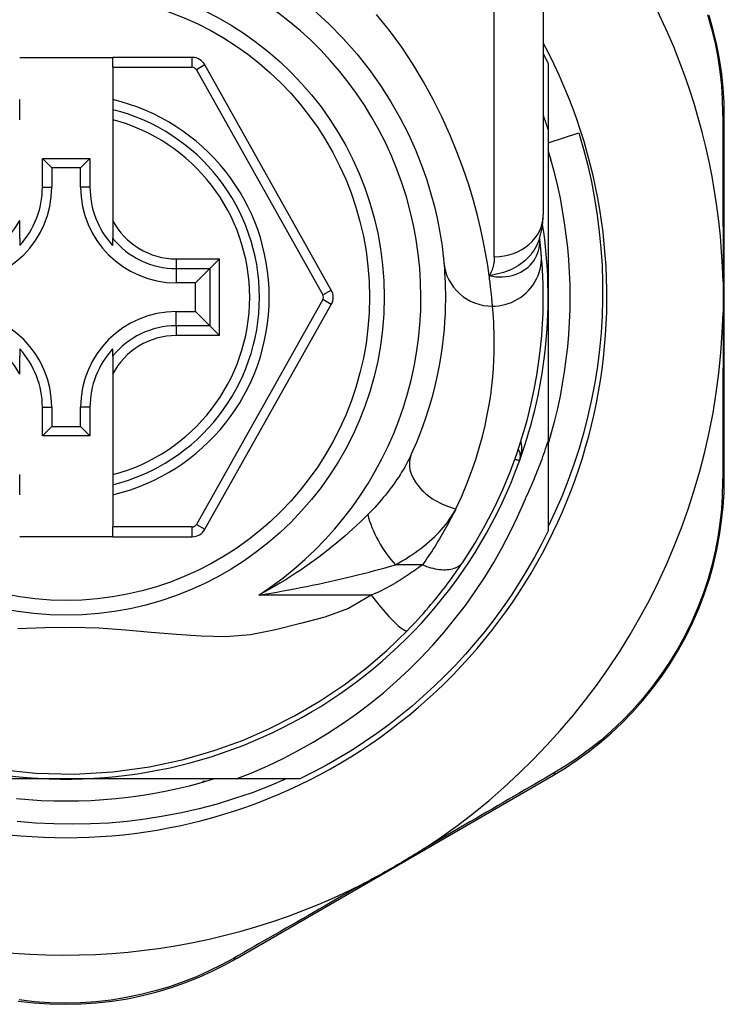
# Model space of a CAD drawing. Header units: inches. Extents: x 6 to 171, y 13 to 86.
# Tile 42 of 97: x 37.122 to 37.689, y 56.853 to 57.645. Entities that reach past the tile are written whole.
import ezdxf

# ---------------------------------------------------------------- set-up
doc = ezdxf.new("R2010")
doc.units = ezdxf.units.IN
doc.header["$MEASUREMENT"] = 0
doc.layers.add('Visible Edges(ANSI)', color=7, linetype='Continuous', lineweight=25)
doc.layers.add('Visible Tangent Edges(ANSI)', color=7, linetype='Continuous', lineweight=25)

msp = doc.modelspace()

# ---------------------------------------------------------------- linework, layer by layer
at = {"layer": 'Visible Edges(ANSI)'}
for p, q in [((37.54356, 57.72567), (37.54356, 57.48841)), ((37.1223, 57.61498), (37.1971, 57.61498)), ((37.26105, 57.61498), (37.1971, 57.61498)), ((37.1971, 57.6071), (37.1971, 57.61498)), ((37.54749, 57.61006), (37.54749, 57.557)), ((37.1971, 57.6071), (37.1971, 57.58103)), ((37.37299, 57.42776), (37.27135, 57.60895)), ((37.1223, 57.57293), (37.1223, 57.58103)), ((37.1971, 57.58103), (37.1971, 57.57293)), ((37.1223, 57.5648), (37.1223, 57.57293)), ((37.1971, 57.57293), (37.1971, 57.5648)), ((37.1971, 57.5648), (37.1971, 57.48382)), ((37.68923, 57.27575), (37.68923, 57.56783)), ((37.54749, 57.557), (37.54749, 57.42198)), ((37.54749, 57.54623), (37.5721, 57.55417)), ((37.14055, 57.51056), (37.14055, 57.53364)), ((37.14055, 57.53364), (37.14813, 57.52606)), ((37.14055, 57.53364), (37.17884, 57.53364)), ((37.17884, 57.53364), (37.17126, 57.52606)), ((37.17884, 57.53364), (37.17884, 57.51056)), ((37.54946, 57.53389), (37.54946, 57.53198)), ((37.54946, 57.53198), (37.55001, 57.53198)), ((37.14813, 57.52606), (37.14813, 57.51056)), ((37.17126, 57.52606), (37.14813, 57.52606)), ((37.17126, 57.51056), (37.17126, 57.52606)), ((37.1223, 57.46954), (37.1223, 57.48382)), ((37.1971, 57.48382), (37.1971, 57.46954)), ((37.1223, 57.46954), (37.1223, 57.46363)), ((37.1971, 57.46363), (37.1971, 57.46954)), ((37.54064, 57.46923), (37.54063, 57.46928)), ((37.28306, 57.45282), (37.27521, 57.44497)), ((37.27521, 57.44497), (37.26378, 57.43354)), ((37.26378, 57.43354), (37.24828, 57.43354)), ((37.26378, 57.41041), (37.26378, 57.43354)), ((37.54749, 57.42198), (37.54749, 57.30606)), ((37.27135, 57.23518), (37.37299, 57.4162)), ((37.24828, 57.41041), (37.26378, 57.41041)), ((37.27521, 57.39899), (37.26378, 57.41041)), ((37.27521, 57.39899), (37.28306, 57.39114)), ((37.1223, 57.38032), (37.1223, 57.37441)), ((37.1971, 57.37441), (37.1971, 57.38032)), ((37.1223, 57.36014), (37.1223, 57.37441)), ((37.1971, 57.37441), (37.1971, 57.36014)), ((37.1971, 57.36014), (37.1971, 57.27916)), ((37.14055, 57.31031), (37.14055, 57.3334)), ((37.14813, 57.3334), (37.14813, 57.31789)), ((37.17126, 57.31789), (37.17126, 57.3334)), ((37.17884, 57.3334), (37.17884, 57.31031)), ((37.14055, 57.31031), (37.14813, 57.31789)), ((37.14813, 57.31789), (37.17126, 57.31789)), ((37.17884, 57.31031), (37.17126, 57.31789)), ((37.17884, 57.31031), (37.14055, 57.31031)), ((37.55001, 57.31198), (37.54946, 57.31198)), ((37.54946, 57.31198), (37.54946, 57.31007)), ((37.54749, 57.30606), (37.54749, 57.23389)), ((37.1223, 57.27103), (37.1223, 57.27916)), ((37.1971, 57.27916), (37.1971, 57.27103)), ((37.1223, 57.26293), (37.1223, 57.27103)), ((37.1971, 57.27103), (37.1971, 57.26293)), ((37.1971, 57.26293), (37.1971, 57.23703)), ((37.1971, 57.22915), (37.1971, 57.23703)), ((37.1971, 57.22915), (37.1223, 57.22915)), ((37.1971, 57.22915), (37.26105, 57.22915)), ((37.1597, 57.03418), (37.00379, 57.03418)), ((37.2964, 57.03418), (37.1597, 57.03418)), ((37.27161, 57.03221), (37.2697, 57.03221)), ((37.2697, 57.03221), (37.2697, 57.03167)), ((37.34778, 57.03418), (37.2964, 57.03418)), ((37.29716, 56.88986), (37.55172, 57.03725))]:
    msp.add_line(p, q, dxfattribs=at)
at = {"layer": 'Visible Edges(ANSI)', "flags": 128}
for points in [[(37.35879, 57.65318), (37.37108, 57.64199), (37.38267, 57.63024), (37.3935, 57.61801), (37.40354, 57.60538), (37.41271, 57.59245), (37.42099, 57.57935), (37.42842, 57.56623), (37.435, 57.55322), (37.44075, 57.54048), (37.44569, 57.52815), (37.44984, 57.51636), (37.45323, 57.50528), (37.45599, 57.49501), (37.45818, 57.48562), (37.45989, 57.47714), (37.46119, 57.46962), (37.46213, 57.4631), (37.46279, 57.45763), (37.46323, 57.45325), (37.46353, 57.45)], [(37.68923, 57.56783), (37.689, 57.57896), (37.68831, 57.59032), (37.68712, 57.60186), (37.68541, 57.61352), (37.68317, 57.62525), (37.6804, 57.63701), (37.67707, 57.64877)], [(37.54356, 57.61797), (37.54372, 57.61764), (37.54389, 57.61732), (37.54406, 57.61699), (37.54422, 57.61666), (37.54439, 57.61633), (37.54456, 57.616), (37.54472, 57.61567), (37.54489, 57.61535), (37.54505, 57.61502), (37.54522, 57.61469), (37.54538, 57.61436), (37.54555, 57.61403), (37.54571, 57.6137), (37.54587, 57.61337), (37.54604, 57.61304), (37.5462, 57.61271), (37.54636, 57.61238), (37.54652, 57.61205), (37.54669, 57.61172), (37.54685, 57.61139), (37.54701, 57.61106), (37.54717, 57.61073), (37.54733, 57.61039), (37.54749, 57.61006)], [(37.54749, 57.557), (37.54734, 57.55749), (37.54718, 57.55797), (37.54702, 57.55846), (37.54686, 57.55894), (37.5467, 57.55943), (37.54654, 57.55991), (37.54638, 57.5604), (37.54622, 57.56088), (37.54606, 57.56137), (37.5459, 57.56185), (37.54573, 57.56233), (37.54557, 57.56282), (37.5454, 57.5633), (37.54524, 57.56378), (37.54507, 57.56427), (37.54491, 57.56475), (37.54474, 57.56523), (37.54457, 57.56572), (37.54441, 57.5662), (37.54424, 57.56668), (37.54407, 57.56716), (37.5439, 57.56764), (37.54373, 57.56812), (37.54356, 57.56861)], [(37.5721, 57.55417), (37.57591, 57.54111), (37.5793, 57.52796), (37.58227, 57.51473), (37.58482, 57.50141), (37.58696, 57.48804), (37.58867, 57.4746), (37.58996, 57.46112), (37.59083, 57.4476), (37.59127, 57.43406), (37.59129, 57.4205), (37.59089, 57.40694), (37.59005, 57.39337), (37.58879, 57.37983), (37.5871, 57.36635), (37.58499, 57.35295), (37.58246, 57.33963), (37.57952, 57.3264), (37.57616, 57.31328), (37.57239, 57.30028), (37.56822, 57.28739), (37.56364, 57.27465), (37.55866, 57.26204), (37.55327, 57.24959), (37.54749, 57.2373)], [(37.54749, 57.30343), (37.55031, 57.31305), (37.55288, 57.32274), (37.55521, 57.33249), (37.5573, 57.34229), (37.55915, 57.35215), (37.56076, 57.36204), (37.56212, 57.37198), (37.56323, 57.38194), (37.5641, 57.39193), (37.56471, 57.40193), (37.56509, 57.41195), (37.56521, 57.42198), (37.56509, 57.432), (37.56471, 57.44202), (37.5641, 57.45203), (37.56323, 57.46202), (37.56212, 57.47198), (37.56076, 57.48191), (37.55915, 57.49181), (37.5573, 57.50166), (37.55521, 57.51147), (37.55288, 57.52122), (37.55031, 57.53091), (37.54749, 57.54053)], [(37.54053, 57.46898), (37.54286, 57.47887), (37.54356, 57.48841)], [(37.54193, 57.45723), (37.5419, 57.45757), (37.54187, 57.45793), (37.54183, 57.4583), (37.5418, 57.45868), (37.54176, 57.45908), (37.54172, 57.45949), (37.54168, 57.45991), (37.54163, 57.46035), (37.54159, 57.4608), (37.54154, 57.46127), (37.54149, 57.46175), (37.54144, 57.46224), (37.54139, 57.46275), (37.54133, 57.46327), (37.54127, 57.46381), (37.54121, 57.46435), (37.54115, 57.46492), (37.54108, 57.46549), (37.54101, 57.46608), (37.54094, 57.46669), (37.54087, 57.4673), (37.5408, 57.46793), (37.54072, 57.46858), (37.54064, 57.46923)], [(37.47908, 57.20904), (37.48846, 57.22382), (37.49692, 57.23859), (37.5045, 57.25328), (37.51123, 57.26779), (37.51714, 57.28204), (37.52229, 57.29597), (37.52672, 57.30953), (37.53049, 57.32268), (37.53366, 57.33537), (37.53628, 57.34758), (37.5384, 57.35928), (37.54008, 57.37044), (37.54137, 57.38104), (37.54231, 57.39106), (37.54295, 57.40049), (37.54335, 57.40932), (37.54353, 57.41754), (37.54354, 57.42513), (37.54342, 57.43209), (37.5432, 57.43842), (37.54292, 57.4441), (37.54259, 57.44913), (37.54226, 57.45351), (37.54193, 57.45723)], [(37.46353, 57.45), (37.46374, 57.44754), (37.46397, 57.4447), (37.46419, 57.44148), (37.4644, 57.43788), (37.46458, 57.43391), (37.46472, 57.42957), (37.4648, 57.42486), (37.46481, 57.4198), (37.46472, 57.41438), (37.46453, 57.40862), (37.46421, 57.40252), (37.46373, 57.39608), (37.46307, 57.38931), (37.46222, 57.38221), (37.46114, 57.37478), (37.45983, 57.36702), (37.45823, 57.35894), (37.45634, 57.35057), (37.45412, 57.34192), (37.45156, 57.33303), (37.44863, 57.32392), (37.4453, 57.31461), (37.44156, 57.30513), (37.43737, 57.29551)], [(37.68823, 57.4343), (37.68825, 57.43327), (37.68827, 57.43224), (37.68829, 57.43121), (37.68831, 57.43018), (37.68832, 57.42915), (37.68833, 57.42812), (37.68834, 57.42709), (37.68835, 57.42607), (37.68836, 57.42504), (37.68836, 57.42402), (37.68837, 57.42299), (37.68837, 57.42197), (37.68837, 57.42095), (37.68836, 57.41992), (37.68836, 57.4189), (37.68835, 57.41787), (37.68834, 57.41685), (37.68833, 57.41582), (37.68832, 57.4148), (37.68831, 57.41377), (37.68829, 57.41274), (37.68827, 57.41171), (37.68825, 57.41068), (37.68823, 57.40966)], [(37.52835, 57.25784), (37.52927, 57.2598), (37.53019, 57.26177), (37.53108, 57.26373), (37.53197, 57.26571), (37.53285, 57.26768), (37.53372, 57.26967), (37.53458, 57.27165), (37.53542, 57.27364), (37.53626, 57.27564), (37.53708, 57.27764), (37.5379, 57.27964), (37.5387, 57.28165), (37.53949, 57.28366), (37.54028, 57.28568), (37.54105, 57.2877), (37.54181, 57.28972), (37.54256, 57.29175), (37.54329, 57.29378), (37.54402, 57.29582), (37.54474, 57.29786), (37.54544, 57.2999), (37.54614, 57.30195), (37.54682, 57.304), (37.54749, 57.30606)], [(37.55172, 57.03725), (37.5612, 57.043), (37.57065, 57.04926), (37.58, 57.05603), (37.5892, 57.06332), (37.5982, 57.07109), (37.60697, 57.07935), (37.61545, 57.08808), (37.62363, 57.09728), (37.63144, 57.10693), (37.63886, 57.11699), (37.64585, 57.12743), (37.65238, 57.13819), (37.65842, 57.14924), (37.66395, 57.16051), (37.66894, 57.17197), (37.67335, 57.18357), (37.67719, 57.19524), (37.68047, 57.20695), (37.68321, 57.21866), (37.68541, 57.23033), (37.6871, 57.24191), (37.68829, 57.25336), (37.68899, 57.26466), (37.68923, 57.27575)], [(37.2964, 57.03418), (37.3092, 57.03927), (37.32182, 57.04479), (37.33425, 57.05073), (37.34648, 57.05708), (37.35851, 57.06385), (37.37031, 57.07104), (37.38188, 57.07862), (37.39317, 57.08658), (37.40417, 57.09491), (37.41489, 57.10361), (37.4253, 57.11266), (37.4354, 57.12206), (37.44518, 57.1318), (37.45462, 57.14187), (37.46373, 57.15227), (37.47249, 57.16297), (37.48086, 57.17395), (37.48885, 57.18521), (37.49645, 57.19672), (37.50366, 57.20849), (37.51045, 57.22049), (37.51684, 57.23273), (37.52281, 57.24518), (37.52835, 57.25784)], [(37.54749, 57.23389), (37.54211, 57.22318), (37.53643, 57.21262), (37.53047, 57.20222), (37.52421, 57.192), (37.51767, 57.18195), (37.51086, 57.17208), (37.50377, 57.16241), (37.49642, 57.15294), (37.4888, 57.14368), (37.48094, 57.13463), (37.47282, 57.12581), (37.46446, 57.11722), (37.45587, 57.10886), (37.44704, 57.10074), (37.438, 57.09287), (37.42874, 57.08526), (37.41927, 57.07791), (37.40959, 57.07082), (37.39973, 57.064), (37.38968, 57.05747), (37.37945, 57.05121), (37.36906, 57.04524), (37.3585, 57.03956), (37.34778, 57.03418)], [(37.43434, 57.1538), (37.43649, 57.15602), (37.43863, 57.15826), (37.44076, 57.16054), (37.44288, 57.16283), (37.44498, 57.16515), (37.44707, 57.16749), (37.44914, 57.16984), (37.45117, 57.1722), (37.45318, 57.17456), (37.45515, 57.17692), (37.4571, 57.17928), (37.459, 57.18164), (37.46088, 57.18399), (37.46272, 57.18634), (37.46452, 57.18867), (37.46629, 57.191), (37.46802, 57.19332), (37.46971, 57.19562), (37.47137, 57.19791), (37.473, 57.20019), (37.47458, 57.20244), (37.47612, 57.20467), (37.47762, 57.20687), (37.47908, 57.20904)], [(37.10434, 57.04213), (37.13492, 57.03892), (37.16608, 57.03818), (37.19715, 57.03996), (37.22686, 57.04404), (37.25407, 57.04989), (37.27886, 57.05708), (37.3016, 57.0653), (37.32287, 57.07453), (37.34346, 57.08496), (37.36403, 57.09702), (37.38347, 57.11008), (37.40101, 57.12341), (37.41763, 57.13769), (37.43434, 57.1538)], [(37.11966, 57.01845), (37.12965, 57.01758), (37.13965, 57.01696), (37.14967, 57.01659), (37.1597, 57.01647), (37.16972, 57.01659), (37.17974, 57.01696), (37.18975, 57.01758), (37.19974, 57.01845), (37.2097, 57.01956), (37.21963, 57.02092), (37.22953, 57.02252), (37.23938, 57.02437), (37.24919, 57.02646), (37.25894, 57.0288), (37.26863, 57.03137), (37.27825, 57.03418)], [(37.33661, 57.03418), (37.32301, 57.02844), (37.30921, 57.02316), (37.29521, 57.01836), (37.28105, 57.01405), (37.26677, 57.01024), (37.25238, 57.00694), (37.2379, 57.00413), (37.22333, 57.00183), (37.2087, 57.00004), (37.19401, 56.99875), (37.17928, 56.99798), (37.16453, 56.99772), (37.14975, 56.99797), (37.13498, 56.99874), (37.12023, 57.00003)], [(37.44781, 56.97824), (37.44587, 56.97699), (37.44392, 56.97575), (37.44197, 56.97453), (37.44001, 56.97332), (37.43803, 56.9721), (37.43603, 56.97089), (37.43402, 56.96968), (37.43202, 56.96849), (37.43004, 56.96731), (37.42807, 56.96615), (37.42611, 56.96501), (37.42414, 56.96386), (37.42217, 56.96273), (37.4202, 56.9616), (37.41822, 56.96047), (37.41624, 56.95934), (37.41425, 56.95823), (37.41224, 56.95711), (37.4102, 56.95598), (37.40813, 56.95485), (37.40605, 56.95373), (37.40396, 56.95261), (37.40188, 56.95152), (37.39981, 56.95045)], [(37.12119, 56.8554), (37.13367, 56.85397), (37.14627, 56.85312), (37.15893, 56.85282), (37.17158, 56.85309), (37.18418, 56.85393), (37.19667, 56.85534), (37.20899, 56.85732), (37.22109, 56.85985), (37.23293, 56.86288), (37.2445, 56.86638), (37.25576, 56.87033), (37.26668, 56.87468), (37.27724, 56.87941), (37.28741, 56.88448), (37.29716, 56.88986)]]:
    msp.add_lwpolyline(points, dxfattribs=at)
at = {"layer": 'Visible Edges(ANSI)'}
msp.add_circle((37.1597, 57.42198), 0.25591, dxfattribs=at)
for centre, radius, start, end in [((37.15884, 57.42198), 0.52953, 1.33308, 43.40464), ((37.1597, 57.42198), 0.43504, 151.92751, 28.07249), ((37.26105, 57.60317), 0.01181, 29.29123, 90), ((37.1597, 57.42198), 0.15551, 283.91643, 76.08357), ((37.07112, 57.51056), 0.07702, 270, 0), ((37.07112, 57.51056), 0.06944, 317.48259, 0), ((37.24828, 57.51056), 0.07702, 180, 270), ((37.24828, 57.51056), 0.06944, 180, 222.51741), ((37.1597, 57.42198), 0.3878, 171.33391, 340.21195), ((37.1597, 57.42198), 0.3878, 340.21195, 8.66609), ((37.36269, 57.42198), 0.01181, 330.68681, 29.29123), ((37.07112, 57.3334), 0.07702, 0, 90), ((37.24828, 57.3334), 0.07702, 90, 180), ((37.15884, 57.42198), 0.52953, 303.07249, 358.66692), ((37.07112, 57.3334), 0.06944, 0, 42.51741), ((37.24828, 57.3334), 0.06944, 137.48259, 180), ((37.51533, 57.29403), 0.00984, 340.21195, 33.93658), ((37.26105, 57.24096), 0.01181, 270, 330.68681), ((37.15884, 57.42198), 0.52953, 251.08535, 297.06854)]:
    msp.add_arc(centre, radius, start, end, dxfattribs=at)
at = {"layer": 'Visible Tangent Edges(ANSI)'}
for p, q in [((37.50419, 57.45452), (37.50419, 57.72567)), ((37.26105, 57.6071), (37.26105, 57.61498)), ((37.1971, 57.6071), (37.26105, 57.6071)), ((37.27135, 57.60895), (37.26448, 57.60509)), ((37.26448, 57.60509), (37.36612, 57.42391)), ((37.14055, 57.51056), (37.14813, 57.51056)), ((37.17884, 57.51056), (37.17126, 57.51056)), ((37.24828, 57.45282), (37.28306, 57.45282)), ((37.24828, 57.45282), (37.24828, 57.44497)), ((37.28306, 57.39114), (37.28306, 57.45282)), ((37.24828, 57.44497), (37.27521, 57.44497)), ((37.24828, 57.44497), (37.24828, 57.43354)), ((37.27521, 57.44497), (37.27521, 57.39899)), ((37.36612, 57.42391), (37.37299, 57.42776)), ((37.36612, 57.42005), (37.26449, 57.23904)), ((37.37299, 57.4162), (37.36612, 57.42005)), ((37.24828, 57.39899), (37.24828, 57.41041)), ((37.24828, 57.39899), (37.24828, 57.39114)), ((37.27521, 57.39899), (37.24828, 57.39899)), ((37.28306, 57.39114), (37.24828, 57.39114)), ((37.14055, 57.3334), (37.14813, 57.3334)), ((37.17884, 57.3334), (37.17126, 57.3334)), ((37.26449, 57.23904), (37.27135, 57.23518)), ((37.26105, 57.23703), (37.1971, 57.23703)), ((37.26105, 57.22915), (37.26105, 57.23703)), ((37.44632, 57.20658), (37.42466, 57.20658)), ((37.40518, 57.18227), (37.31466, 57.18227))]:
    msp.add_line(p, q, dxfattribs=at)
at = {"layer": 'Visible Tangent Edges(ANSI)', "flags": 128}
for points in [[(37.50005, 57.43945), (37.49888, 57.44742), (37.49742, 57.45628), (37.4956, 57.466), (37.49336, 57.47652), (37.49067, 57.4878), (37.48745, 57.49979), (37.48363, 57.51242), (37.47918, 57.52556), (37.4741, 57.53912), (37.46837, 57.55299), (37.46199, 57.56705), (37.45494, 57.58121), (37.44721, 57.59534), (37.4388, 57.60935), (37.42968, 57.62312), (37.41991, 57.63658), (37.40951, 57.64965)], [(37.67575, 57.64946), (37.67904, 57.63795), (37.68178, 57.62644), (37.684, 57.61496), (37.68571, 57.60356), (37.68691, 57.59227), (37.68763, 57.58115), (37.6879, 57.57026)], [(37.6879, 57.57026), (37.68792, 57.56503), (37.68794, 57.55975), (37.68796, 57.55443), (37.68798, 57.54907), (37.688, 57.54367), (37.68802, 57.53823), (37.68804, 57.53274), (37.68806, 57.52722), (37.68808, 57.52165), (37.68809, 57.51605), (37.68811, 57.51042), (37.68812, 57.50474), (37.68814, 57.49904), (37.68815, 57.49329), (37.68816, 57.48752), (37.68817, 57.48171), (37.68818, 57.47586), (37.68819, 57.46999), (37.6882, 57.46409), (37.68821, 57.45816), (37.68822, 57.45222), (37.68822, 57.44625), (37.68823, 57.44028), (37.68823, 57.4343)], [(37.54054, 57.46899), (37.53984, 57.46704), (37.53904, 57.46512), (37.53813, 57.46324), (37.53711, 57.4614), (37.53599, 57.45962), (37.53476, 57.45788), (37.53345, 57.45621), (37.53204, 57.45461), (37.53054, 57.45306), (37.52895, 57.45159), (37.52729, 57.45019), (37.52554, 57.44887), (37.52372, 57.44762), (37.52183, 57.44646), (37.51989, 57.44539), (37.51788, 57.44441), (37.51583, 57.44351), (37.51371, 57.44269), (37.51155, 57.44196), (37.50934, 57.4413), (37.50708, 57.44073), (37.50478, 57.44023), (37.50243, 57.4398), (37.50005, 57.43945)], [(37.50005, 57.43945), (37.50278, 57.43887), (37.50551, 57.4385), (37.5082, 57.43833), (37.51086, 57.43836), (37.51347, 57.43857), (37.51602, 57.43896), (37.51851, 57.43953), (37.52091, 57.44027), (37.52322, 57.44117), (37.52542, 57.44223), (37.5275, 57.44343), (37.52946, 57.44477), (37.53129, 57.44624), (37.53298, 57.44783), (37.53452, 57.44953), (37.5359, 57.45133), (37.53712, 57.45322), (37.53817, 57.45518), (37.53905, 57.45721), (37.53975, 57.45929), (37.54027, 57.46142), (37.54061, 57.46359), (37.54076, 57.46577), (37.54073, 57.46796)], [(37.54073, 57.46796), (37.54073, 57.46803), (37.54073, 57.4681), (37.54072, 57.46817), (37.54072, 57.46824), (37.54071, 57.46831), (37.54071, 57.46837), (37.54071, 57.46843), (37.5407, 57.4685), (37.5407, 57.46855), (37.54069, 57.46861), (37.54069, 57.46867), (37.54069, 57.46872), (37.54068, 57.46877), (37.54068, 57.46882), (37.54067, 57.46887), (37.54067, 57.46892), (37.54067, 57.46896), (37.54066, 57.46901), (37.54066, 57.46905), (37.54065, 57.46909), (37.54065, 57.46913), (37.54064, 57.46916), (37.54064, 57.4692), (37.54064, 57.46923)], [(37.50419, 57.45452), (37.50418, 57.45382), (37.50416, 57.45314), (37.50413, 57.45245), (37.50408, 57.45177), (37.50402, 57.4511), (37.50394, 57.45043), (37.50385, 57.44977), (37.50374, 57.44911), (37.50363, 57.44846), (37.50349, 57.44781), (37.50334, 57.44717), (37.50318, 57.44654), (37.503, 57.44591), (37.50281, 57.44529), (37.5026, 57.44467), (37.50238, 57.44406), (37.50214, 57.44346), (37.50189, 57.44286), (37.50162, 57.44228), (37.50133, 57.4417), (37.50103, 57.44112), (37.50072, 57.44056), (37.50039, 57.44), (37.50005, 57.43945)], [(37.50273, 57.41475), (37.50518, 57.41483), (37.50769, 57.41507), (37.51024, 57.41548), (37.51281, 57.41607), (37.51538, 57.41684), (37.51794, 57.41781), (37.52046, 57.41896), (37.52293, 57.42031), (37.52532, 57.42184), (37.52761, 57.42355), (37.52977, 57.42544), (37.5318, 57.42748), (37.53367, 57.42966), (37.53537, 57.43197), (37.53689, 57.43437), (37.53821, 57.43686), (37.53934, 57.43941), (37.54027, 57.442), (37.541, 57.44461), (37.54154, 57.44721), (37.5419, 57.44979), (37.54207, 57.45233), (37.54208, 57.45481), (37.54193, 57.45723)], [(37.50273, 57.41475), (37.50268, 57.41534), (37.50263, 57.41596), (37.50258, 57.41663), (37.50252, 57.41733), (37.50245, 57.41807), (37.50238, 57.41886), (37.50231, 57.41968), (37.50223, 57.42054), (37.50215, 57.42144), (37.50206, 57.42237), (37.50196, 57.42335), (37.50186, 57.42436), (37.50175, 57.42541), (37.50163, 57.4265), (37.50151, 57.42763), (37.50138, 57.42879), (37.50124, 57.43), (37.5011, 57.43124), (37.50094, 57.43251), (37.50078, 57.43383), (37.50061, 57.43518), (37.50043, 57.43656), (37.50024, 57.43799), (37.50005, 57.43945)], [(37.4732, 57.25173), (37.47793, 57.26188), (37.48215, 57.27188), (37.48591, 57.2817), (37.48922, 57.29132), (37.49211, 57.3007), (37.49461, 57.30983), (37.49675, 57.31866), (37.49855, 57.32719), (37.50004, 57.33537), (37.50125, 57.34322), (37.50222, 57.35071), (37.50296, 57.35786), (37.5035, 57.36465), (37.50386, 57.37108), (37.50408, 57.37716), (37.50418, 57.38288), (37.50417, 57.38823), (37.50408, 57.39319), (37.50392, 57.39778), (37.50372, 57.40197), (37.50348, 57.40576), (37.50323, 57.40916), (37.50298, 57.41216), (37.50273, 57.41475)], [(37.68823, 57.40966), (37.68823, 57.40367), (37.68822, 57.39768), (37.68822, 57.39171), (37.68821, 57.38576), (37.6882, 57.37982), (37.68819, 57.37391), (37.68818, 57.36803), (37.68817, 57.36218), (37.68816, 57.35636), (37.68815, 57.35056), (37.68814, 57.3448), (37.68812, 57.33908), (37.68811, 57.33338), (37.68809, 57.32772), (37.68808, 57.32209), (37.68806, 57.31651), (37.68804, 57.31095), (37.68802, 57.30544), (37.688, 57.29997), (37.68798, 57.29455), (37.68796, 57.28917), (37.68794, 57.28383), (37.68792, 57.27855), (37.6879, 57.27331)], [(37.52459, 57.29069), (37.52481, 57.2913), (37.525, 57.29192), (37.52519, 57.29254), (37.52536, 57.29316), (37.52552, 57.29379), (37.52566, 57.29442), (37.52579, 57.29505), (37.52591, 57.29569), (37.52601, 57.29632), (37.52609, 57.29696), (37.52616, 57.2976), (37.52622, 57.29824), (37.52626, 57.29888), (37.52628, 57.29952), (37.52628, 57.30015), (37.52627, 57.30079), (37.52625, 57.30142), (37.5262, 57.30205), (37.52614, 57.30268), (37.52606, 57.30331), (37.52596, 57.30393), (37.52584, 57.30455), (37.5257, 57.30516), (37.52554, 57.30576)], [(37.43737, 57.29551), (37.43642, 57.29346), (37.4354, 57.2914), (37.43434, 57.28934), (37.43323, 57.28727), (37.43207, 57.28519), (37.43086, 57.28312), (37.42961, 57.28104), (37.42831, 57.27897), (37.42697, 57.27691), (37.4256, 57.27485), (37.42418, 57.2728), (37.42272, 57.27076), (37.42123, 57.26872), (37.41969, 57.2667), (37.41812, 57.26467), (37.41651, 57.26266), (37.41486, 57.26066), (37.41318, 57.25866), (37.41146, 57.25668), (37.4097, 57.25471), (37.40791, 57.25275), (37.40609, 57.25081), (37.40424, 57.24888), (37.40235, 57.24697)], [(37.5207, 57.29152), (37.521, 57.29145), (37.52129, 57.29139), (37.52157, 57.29133), (37.52184, 57.29128), (37.5221, 57.29122), (37.52235, 57.29117), (37.52258, 57.29112), (37.52281, 57.29107), (37.52302, 57.29103), (37.52322, 57.29098), (37.5234, 57.29095), (37.52357, 57.29091), (37.52373, 57.29088), (37.52388, 57.29084), (37.52401, 57.29082), (37.52413, 57.29079), (37.52424, 57.29077), (37.52433, 57.29075), (37.52441, 57.29073), (37.52448, 57.29072), (37.52453, 57.29071), (37.52457, 57.2907), (37.52459, 57.2907), (37.52459, 57.29069)], [(37.6879, 57.27331), (37.68762, 57.26246), (37.6869, 57.25141), (37.68569, 57.2402), (37.684, 57.22887), (37.68181, 57.21745), (37.67911, 57.206), (37.67587, 57.19454), (37.67209, 57.18311), (37.66775, 57.17176), (37.66286, 57.16054), (37.65744, 57.14951), (37.65152, 57.1387), (37.64513, 57.12816), (37.63829, 57.11793), (37.63104, 57.10807), (37.6234, 57.09861), (37.61541, 57.08959), (37.60712, 57.08102), (37.59856, 57.07292), (37.58977, 57.06528), (37.58078, 57.05813), (37.57165, 57.05146), (37.56243, 57.0453), (37.55318, 57.03963)], [(37.40235, 57.24697), (37.39948, 57.24412), (37.39652, 57.24126), (37.39348, 57.23839), (37.39037, 57.23551), (37.38718, 57.23264), (37.38392, 57.22976), (37.38059, 57.2269), (37.3772, 57.22405), (37.37374, 57.22122), (37.37022, 57.21841), (37.36665, 57.21562), (37.36301, 57.21286), (37.35931, 57.21012), (37.35555, 57.20741), (37.35172, 57.20473), (37.34784, 57.20207), (37.34389, 57.19946), (37.33988, 57.19688), (37.33582, 57.19433), (37.3317, 57.19183), (37.32752, 57.18937), (37.32329, 57.18696), (37.319, 57.18459), (37.31466, 57.18227)], [(37.42466, 57.20658), (37.42737, 57.20809), (37.43005, 57.20965), (37.43267, 57.21124), (37.43525, 57.21287), (37.43778, 57.21454), (37.44026, 57.21624), (37.44268, 57.21797), (37.44504, 57.21974), (37.44734, 57.22154), (37.44958, 57.22337), (37.45176, 57.22523), (37.45387, 57.22711), (37.45592, 57.22903), (37.45789, 57.23097), (37.4598, 57.23295), (37.46163, 57.23495), (37.46339, 57.23697), (37.46506, 57.23903), (37.46666, 57.2411), (37.46816, 57.2432), (37.46957, 57.24531), (37.47089, 57.24744), (37.4721, 57.24958), (37.4732, 57.25173)], [(37.4732, 57.25173), (37.47229, 57.24988), (37.47136, 57.24802), (37.47042, 57.24616), (37.46945, 57.24429), (37.46847, 57.24242), (37.46747, 57.24055), (37.46646, 57.23867), (37.46542, 57.2368), (37.46437, 57.23492), (37.46329, 57.23303), (37.4622, 57.23115), (37.4611, 57.22926), (37.45997, 57.22737), (37.45882, 57.22548), (37.45766, 57.22359), (37.45647, 57.2217), (37.45527, 57.21981), (37.45405, 57.21792), (37.45282, 57.21603), (37.45156, 57.21414), (37.45028, 57.21225), (37.44898, 57.21036), (37.44766, 57.20847), (37.44632, 57.20658)], [(37.31466, 57.18227), (37.3195, 57.18306), (37.32433, 57.18386), (37.32915, 57.18469), (37.33396, 57.18554), (37.33874, 57.18641), (37.34352, 57.18731), (37.34827, 57.18822), (37.353, 57.18916), (37.35771, 57.19011), (37.3624, 57.19109), (37.36706, 57.19208), (37.37169, 57.1931), (37.37631, 57.19413), (37.38089, 57.19518), (37.38545, 57.19625), (37.38998, 57.19734), (37.39449, 57.19845), (37.39895, 57.19957), (37.40338, 57.20071), (37.40775, 57.20187), (37.41208, 57.20303), (37.41634, 57.2042), (37.42053, 57.20539), (37.42466, 57.20658)], [(37.44632, 57.20658), (37.44502, 57.2056), (37.44367, 57.20461), (37.44228, 57.20361), (37.44086, 57.2026), (37.43941, 57.20158), (37.43792, 57.20056), (37.4364, 57.19952), (37.43484, 57.19848), (37.43325, 57.19744), (37.43164, 57.19639), (37.42999, 57.19534), (37.42831, 57.19428), (37.42659, 57.19322), (37.42485, 57.19216), (37.42308, 57.1911), (37.42128, 57.19005), (37.41945, 57.18899), (37.41759, 57.18793), (37.41568, 57.1869), (37.4137, 57.1859), (37.41165, 57.18493), (37.40954, 57.184), (37.40738, 57.18312), (37.40518, 57.18227)], [(37.44632, 57.20658), (37.448, 57.20591), (37.4497, 57.2053), (37.45141, 57.20474), (37.45313, 57.20424), (37.45485, 57.2038), (37.45656, 57.20342), (37.45826, 57.20312), (37.45994, 57.20289), (37.46159, 57.20273), (37.46321, 57.20265), (37.46479, 57.20265), (37.46631, 57.20272), (37.46779, 57.20287), (37.4692, 57.2031), (37.47054, 57.2034), (37.47181, 57.20378), (37.47301, 57.20423), (37.47413, 57.20475), (37.47517, 57.20533), (37.47612, 57.20597), (37.47699, 57.20666), (37.47777, 57.20741), (37.47847, 57.20821), (37.47908, 57.20904)], [(37.40518, 57.18227), (37.38695, 57.17151), (37.36788, 57.16444), (37.34821, 57.15923), (37.3281, 57.15415), (37.30794, 57.1501), (37.28805, 57.14868), (37.2683, 57.14902), (37.24839, 57.1504), (37.22813, 57.15222), (37.20731, 57.15403), (37.18584, 57.15547), (37.16412, 57.15621), (37.14249, 57.15595), (37.1208, 57.15507)], [(37.40518, 57.18227), (37.40664, 57.18033), (37.40816, 57.17837), (37.40971, 57.1764), (37.4113, 57.17442), (37.41291, 57.17245), (37.41454, 57.17052), (37.41617, 57.16862), (37.41779, 57.16679), (37.41939, 57.16502), (37.42095, 57.16335), (37.42247, 57.16177), (37.42394, 57.16032), (37.42533, 57.15898), (37.42665, 57.15779), (37.42788, 57.15673), (37.42901, 57.15583), (37.43005, 57.15507), (37.43098, 57.15447), (37.4318, 57.15401), (37.43252, 57.1537), (37.43313, 57.15353), (37.43363, 57.1535), (37.43403, 57.15359), (37.43434, 57.1538)], [(37.55318, 57.03963), (37.54911, 57.03725), (37.545, 57.03485), (37.54087, 57.03244), (37.5367, 57.03), (37.53251, 57.02755), (37.52828, 57.02508), (37.52402, 57.0226), (37.51974, 57.0201), (37.51543, 57.01758), (37.51109, 57.01505), (37.50672, 57.01251), (37.50233, 57.00995), (37.49791, 57.00737), (37.49346, 57.00478), (37.489, 57.00218), (37.4845, 56.99957), (37.47999, 56.99694), (37.47545, 56.9943), (37.4709, 56.99165), (37.46632, 56.98899), (37.46172, 56.98632), (37.4571, 56.98364), (37.45246, 56.98094), (37.44781, 56.97824)], [(37.39981, 56.95045), (37.39517, 56.94777), (37.39055, 56.9451), (37.38593, 56.94244), (37.38134, 56.93979), (37.37676, 56.93715), (37.3722, 56.93452), (37.36767, 56.93191), (37.36316, 56.92931), (37.35866, 56.92672), (37.35419, 56.92415), (37.34975, 56.92159), (37.34532, 56.91904), (37.34092, 56.91651), (37.33655, 56.914), (37.3322, 56.9115), (37.32788, 56.90901), (37.32358, 56.90655), (37.31932, 56.9041), (37.31508, 56.90166), (37.31087, 56.89925), (37.3067, 56.89685), (37.30255, 56.89448), (37.29844, 56.89212), (37.29437, 56.88978)], [(37.29437, 56.88978), (37.2848, 56.88456), (37.27483, 56.87964), (37.26448, 56.87504), (37.25378, 56.87082), (37.24275, 56.86698), (37.23141, 56.86358), (37.21981, 56.86064), (37.20796, 56.85819), (37.19589, 56.85626), (37.18366, 56.85489), (37.17132, 56.85408), (37.15893, 56.85381), (37.14654, 56.8541), (37.1342, 56.85493), (37.12197, 56.85631)]]:
    msp.add_lwpolyline(points, dxfattribs=at)
at = {"layer": 'Visible Tangent Edges(ANSI)'}
msp.add_circle((37.1597, 57.42198), 0.24409, dxfattribs=at)
for centre, radius, start, end in [((37.1597, 57.42198), 0.28543, 302.8812, 237.1188), ((37.26105, 57.60317), 0.00394, 29.29123, 90), ((37.1597, 57.42198), 0.16339, 283.23324, 76.76676), ((37.1597, 57.42198), 0.14764, 284.67485, 75.32515), ((37.07112, 57.51056), 0.05775, 270, 332.41478), ((37.24828, 57.51056), 0.05775, 207.58522, 270), ((37.24828, 57.51056), 0.06559, 218.70967, 270), ((37.36269, 57.42198), 0.00394, 330.68681, 29.29123), ((37.24828, 57.3334), 0.06559, 90, 141.29033), ((37.07112, 57.3334), 0.05775, 27.58522, 90), ((37.24828, 57.3334), 0.05775, 90, 152.41478), ((37.26105, 57.24096), 0.00394, 270, 330.68681)]:
    msp.add_arc(centre, radius, start, end, dxfattribs=at)
for centre, major_axis, ratio, start_param, end_param in [((37.67923, 57.56783), (0.01, 0), 0.487954, 0, 0.52137), ((37.50419, 57.48841), (0.03937, 0), 0.860915, 4.712389, 6.283185), ((37.73705, 57.482), (-0.19646, -0.01245), 0.394768, 0.00408, 0.020515), ((37.50273, 57.45362), (-0.0392, -0.00362), 0.987056, 0, 1.480007), ((37.4732, 57.27919), (-0.03583, 0.01632), 0.663135, 0, 1.864107), ((37.67923, 57.27575), (0.01, 0), 0.488859, 5.761481, 6.283185), ((37.42466, 57.23088), (0.01985, -0.034), 0.367954, 4.019795, 5.274641), ((37.54671, 57.0459), (0.00501, -0.00865), 0.491578, 0, 0.522713), ((37.29215, 56.89851), (0.00501, -0.00865), 0.490887, 5.760729, 6.283185)]:
    msp.add_ellipse(centre, major_axis=major_axis, ratio=ratio, start_param=start_param, end_param=end_param, dxfattribs=at)

doc.saveas('drawing.dxf')
